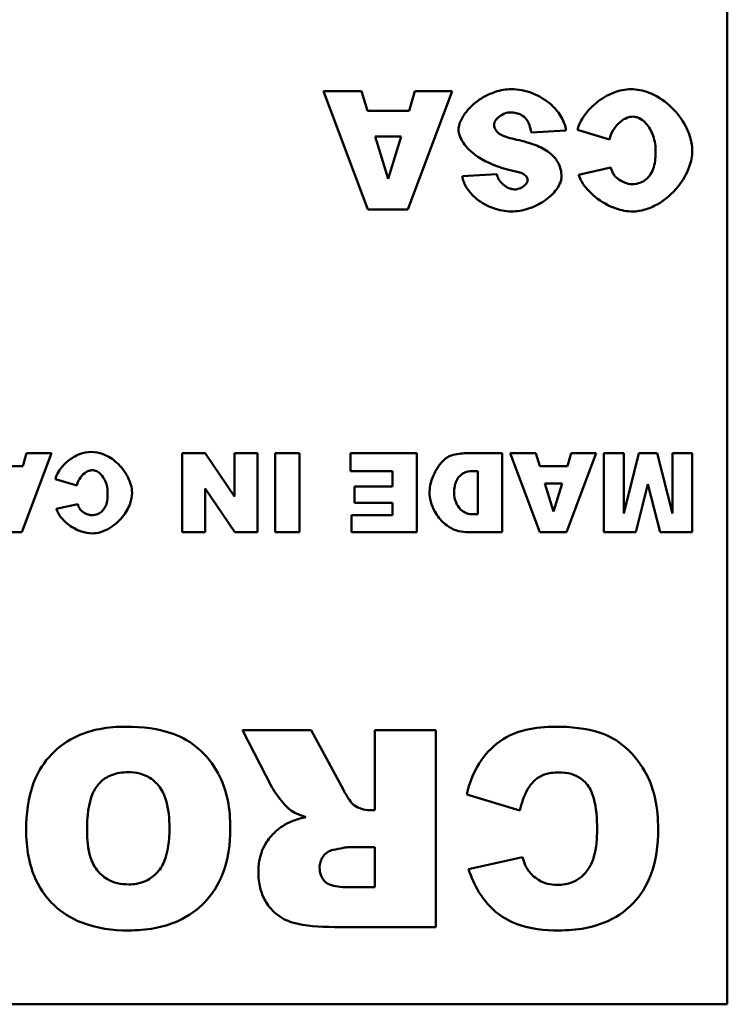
# Model space of a CAD drawing. Header units: inches. Extents: x 0.2 to 58.8, y 1.7 to 68.8.
# Tile 10 of 256: x 44.4 to 45.1, y 9.1 to 10.1. Entities that reach past the tile are written whole.
import ezdxf

# ---------------------------------------------------------------- set-up
doc = ezdxf.new("R2010")
doc.units = ezdxf.units.IN
doc.header["$MEASUREMENT"] = 0
doc.layers.add('Visible (ANSI)', color=7, linetype='Continuous', lineweight=50)

msp = doc.modelspace()

# ---------------------------------------------------------------- linework, layer by layer
at = {"layer": 'Visible (ANSI)'}
for p, q in [((45.09194, 11.07649), (45.09194, 9.07649)), ((44.72061, 10.00379), (44.6818, 10.00379)), ((44.6818, 10.00379), (44.72684, 9.88379)), ((44.72661, 9.98393), (44.72061, 10.00379)), ((44.76738, 9.88379), (44.81254, 10.00379)), ((44.77466, 10.00379), (44.76877, 9.98393)), ((44.81254, 10.00379), (44.77466, 10.00379)), ((44.76877, 9.98393), (44.72661, 9.98393)), ((44.8927, 9.96187), (44.92804, 9.96406)), ((44.9397, 9.96452), (44.97216, 9.95471)), ((44.73435, 9.95794), (44.76069, 9.95794)), ((44.74752, 9.91486), (44.73435, 9.95794)), ((44.76069, 9.95794), (44.74752, 9.91486)), ((44.97366, 9.92629), (44.94086, 9.91902)), ((44.85793, 9.9196), (44.82294, 9.91752)), ((44.72684, 9.88379), (44.76738, 9.88379)), ((44.37558, 9.55614), (44.40569, 9.63614)), ((44.38043, 9.63614), (44.37651, 9.6229)), ((44.40569, 9.63614), (44.38043, 9.63614)), ((44.56161, 9.63614), (44.53828, 9.63614)), ((44.53828, 9.63614), (44.53828, 9.55614)), ((44.59164, 9.5921), (44.56161, 9.63614)), ((44.61489, 9.63614), (44.59164, 9.63614)), ((44.59164, 9.63614), (44.59164, 9.5921)), ((44.61489, 9.55614), (44.61489, 9.63614)), ((44.63275, 9.63614), (44.63275, 9.55614)), ((44.65755, 9.63614), (44.63275, 9.63614)), ((44.65755, 9.55614), (44.65755, 9.63614)), ((44.77658, 9.63614), (44.70914, 9.63614)), ((44.70914, 9.63614), (44.70914, 9.61805)), ((44.77658, 9.55614), (44.77658, 9.63614)), ((44.86321, 9.63614), (44.82648, 9.63614)), ((44.86321, 9.55614), (44.86321, 9.63614)), ((44.89739, 9.63614), (44.87152, 9.63614)), ((44.87152, 9.63614), (44.90155, 9.55614)), ((44.9014, 9.6229), (44.89739, 9.63614)), ((44.92858, 9.55614), (44.95868, 9.63614)), ((44.93343, 9.63614), (44.9295, 9.6229)), ((44.95868, 9.63614), (44.93343, 9.63614)), ((44.98671, 9.63614), (44.96646, 9.63614)), ((44.96646, 9.63614), (44.96646, 9.55614)), ((45.00226, 9.63614), (44.98671, 9.57508)), ((44.98671, 9.57508), (44.98671, 9.63614)), ((45.02059, 9.63614), (45.00226, 9.63614)), ((45.03614, 9.57508), (45.02059, 9.63614)), ((45.05639, 9.63614), (45.03614, 9.63614)), ((45.03614, 9.63614), (45.03614, 9.57508)), ((45.05639, 9.55614), (45.05639, 9.63614)), ((44.37651, 9.6229), (44.3484, 9.6229)), ((44.9295, 9.6229), (44.9014, 9.6229)), ((44.70914, 9.61805), (44.75179, 9.61805)), ((44.75179, 9.61805), (44.75179, 9.60226)), ((44.83241, 9.61797), (44.83849, 9.61797)), ((44.83849, 9.61797), (44.83849, 9.57424)), ((44.40969, 9.60996), (44.43133, 9.60342)), ((44.56161, 9.60042), (44.59179, 9.55614)), ((44.56161, 9.55614), (44.56161, 9.60042)), ((44.75179, 9.60226), (44.71337, 9.60226)), ((44.71337, 9.60226), (44.71337, 9.58594)), ((44.90656, 9.60558), (44.92411, 9.60558)), ((44.91533, 9.57686), (44.90656, 9.60558)), ((44.92411, 9.60558), (44.91533, 9.57686)), ((44.99895, 9.55614), (45.01135, 9.60481)), ((45.01135, 9.60481), (45.02382, 9.55614)), ((44.43233, 9.58448), (44.41046, 9.57963)), ((44.71337, 9.58594), (44.75179, 9.58594)), ((44.75179, 9.58594), (44.75179, 9.57324)), ((44.71037, 9.57324), (44.71037, 9.55614)), ((44.75179, 9.57324), (44.71037, 9.57324)), ((44.83849, 9.57424), (44.83233, 9.57424)), ((44.34856, 9.55614), (44.37558, 9.55614)), ((44.53828, 9.55614), (44.56161, 9.55614)), ((44.59179, 9.55614), (44.61489, 9.55614)), ((44.63275, 9.55614), (44.65755, 9.55614)), ((44.71037, 9.55614), (44.77658, 9.55614)), ((44.82648, 9.55614), (44.86321, 9.55614)), ((44.90155, 9.55614), (44.92858, 9.55614)), ((44.96646, 9.55614), (44.99895, 9.55614)), ((45.02382, 9.55614), (45.05639, 9.55614)), ((44.66944, 9.35497), (44.59956, 9.35497)), ((44.59956, 9.35497), (44.6294, 9.29703)), ((44.70236, 9.29376), (44.66944, 9.35497)), ((44.7961, 9.35497), (44.73392, 9.35497)), ((44.73392, 9.35497), (44.73392, 9.27374)), ((44.7961, 9.15497), (44.7961, 9.35497)), ((44.82728, 9.28952), (44.88137, 9.27316)), ((44.73392, 9.27374), (44.72853, 9.27374)), ((44.70794, 9.23601), (44.73392, 9.23601)), ((44.73392, 9.23601), (44.73392, 9.1954)), ((44.88388, 9.22581), (44.82921, 9.21368)), ((44.73392, 9.1954), (44.70698, 9.1954)), ((44.69312, 9.15497), (44.7961, 9.15497)), ((45.09194, 9.07649), (41.09194, 9.07649))]:
    msp.add_line(p, q, dxfattribs=at)
for points, knots in [([(44.87225, 10.00587), (44.8673, 10.00587), (44.86179, 10.00497), (44.85056, 10.00125), (44.84521, 9.99859), (44.83424, 9.99117), (44.82919, 9.98624), (44.82291, 9.97754), (44.82108, 9.97396), (44.81935, 9.96853), (44.81901, 9.96653), (44.81901, 9.96475)], [-0.1079693, -0.1079693, -0.1079693, -0.1079693, -0.0849084, -0.0849084, -0.0623021, -0.0623021, -0.0338251, -0.0338251, -0.0135201, -0.0135201, 0, 0, 0, 0]), ([(44.92804, 9.96406), (44.92786, 9.96626), (44.92736, 9.96844), (44.92589, 9.97283), (44.92485, 9.97506), (44.92114, 9.98159), (44.91764, 9.98593), (44.90796, 9.99473), (44.90137, 9.99894), (44.88699, 10.00448), (44.87968, 10.00587), (44.87225, 10.00587)], [-0.2117542, -0.2117542, -0.2117542, -0.2117542, -0.1903645, -0.1903645, -0.1669037, -0.1669037, -0.1177194, -0.1177194, -0.0565722, -0.0565722, 0, 0, 0, 0]), ([(44.99399, 10.00587), (44.9886, 10.00587), (44.9825, 10.00468), (44.97003, 9.99976), (44.96415, 9.99626), (44.95283, 9.98709), (44.9479, 9.98137), (44.9421, 9.97174), (44.94051, 9.96793), (44.9397, 9.96452)], [-0.1315849, -0.1315849, -0.1315849, -0.1315849, -0.098353, -0.098353, -0.065442, -0.065442, -0.0266832, -0.0266832, 0, 0, 0, 0]), ([(45.05635, 9.9435), (45.05635, 9.94758), (45.05568, 9.95173), (45.05342, 9.95992), (45.05174, 9.96407), (45.04557, 9.97601), (45.03984, 9.98339), (45.02705, 9.99489), (45.02006, 9.99937), (45.00613, 10.00472), (44.99986, 10.00587), (44.99399, 10.00587)], [-0.2135579, -0.2135579, -0.2135579, -0.2135579, -0.1865293, -0.1865293, -0.1574507, -0.1574507, -0.0980578, -0.0980578, -0.0447245, -0.0447245, 0, 0, 0, 0]), ([(44.85504, 9.96995), (44.85504, 9.97061), (44.85521, 9.97128), (44.85572, 9.97263), (44.85611, 9.97333), (44.85751, 9.97538), (44.85886, 9.97678), (44.86233, 9.97948), (44.8645, 9.9807), (44.86829, 9.98199), (44.86993, 9.98231), (44.87156, 9.98231)], [-0.05915347, -0.05915347, -0.05915347, -0.05915347, -0.05308478, -0.05308478, -0.04595145, -0.04595145, -0.03045653, -0.03045653, -0.01244712, -0.01244712, 0, 0, 0, 0]), ([(44.87156, 9.98231), (44.87355, 9.98231), (44.87554, 9.98212), (44.87925, 9.98126), (44.88094, 9.98064), (44.8847, 9.97857), (44.88654, 9.97697), (44.88808, 9.97503)], [-0.04785209, -0.04785209, -0.04785209, -0.04785209, -0.0326965, -0.0326965, -0.01886617, -0.01886617, 0, 0, 0, 0]), ([(44.88808, 9.97503), (44.88935, 9.97338), (44.89028, 9.97145), (44.89182, 9.96706), (44.89236, 9.96442), (44.8927, 9.96187)], [-0.03547416, -0.03547416, -0.03547416, -0.03547416, -0.01963103, -0.01963103, 0, 0, 0, 0]), ([(44.97216, 9.95471), (44.97287, 9.95808), (44.9743, 9.96138), (44.97813, 9.96765), (44.98076, 9.97073), (44.98582, 9.97476), (44.9881, 9.97614), (44.99232, 9.97766), (44.99418, 9.97804), (44.99607, 9.97804)], [-0.08975403, -0.08975403, -0.08975403, -0.08975403, -0.06352717, -0.06352717, -0.0341406, -0.0341406, -0.0143724, -0.0143724, 0, 0, 0, 0]), ([(44.99607, 9.97804), (44.99714, 9.97804), (44.99821, 9.97789), (45.00036, 9.97736), (45.00143, 9.97695), (45.0047, 9.97535), (45.00675, 9.97377), (45.01142, 9.96905), (45.01398, 9.96517), (45.01792, 9.95556), (45.01916, 9.94968), (45.01916, 9.94327)], [-0.1448983, -0.1448983, -0.1448983, -0.1448983, -0.1331488, -0.1331488, -0.1207883, -0.1207883, -0.0934781, -0.0934781, -0.0488376, -0.0488376, 0, 0, 0, 0]), ([(44.81901, 9.96475), (44.81901, 9.96289), (44.8194, 9.96076), (44.82113, 9.95596), (44.82243, 9.95357), (44.82712, 9.9467), (44.83193, 9.94185), (44.84772, 9.93119), (44.85963, 9.92619), (44.87399, 9.92306)], [-0.267374, -0.267374, -0.267374, -0.267374, -0.2317938, -0.2317938, -0.1934885, -0.1934885, -0.1119705, -0.1119705, 0, 0, 0, 0]), ([(44.8592, 9.96164), (44.85845, 9.9623), (44.85776, 9.96303), (44.85661, 9.96457), (44.85615, 9.96535), (44.85529, 9.96739), (44.85504, 9.96865), (44.85504, 9.96995)], [-0.02452063, -0.02452063, -0.02452063, -0.02452063, -0.01688069, -0.01688069, -0.00993742, -0.00993742, 0, 0, 0, 0]), ([(44.87814, 9.95459), (44.87164, 9.95605), (44.86603, 9.95771), (44.86118, 9.96017), (44.86005, 9.96086), (44.8592, 9.96164)], [-0.03678535, -0.03678535, -0.03678535, -0.03678535, -0.00878684, -0.00878684, 0, 0, 0, 0]), ([(44.91302, 9.94004), (44.90904, 9.94353), (44.90398, 9.9462), (44.89251, 9.95099), (44.88511, 9.95305), (44.87814, 9.95459)], [-0.09455123, -0.09455123, -0.09455123, -0.09455123, -0.05439136, -0.05439136, 0, 0, 0, 0]), ([(44.92353, 9.91682), (44.92353, 9.91926), (44.9233, 9.92169), (44.92226, 9.92634), (44.9215, 9.92852), (44.91865, 9.93425), (44.9161, 9.93737), (44.91302, 9.94004)], [-0.06735087, -0.06735087, -0.06735087, -0.06735087, -0.04875334, -0.04875334, -0.03105094, -0.03105094, 0, 0, 0, 0]), ([(44.99572, 9.88171), (44.99998, 9.88171), (45.00421, 9.8824), (45.01258, 9.88485), (45.01671, 9.88666), (45.02869, 9.89341), (45.03602, 9.89977), (45.04675, 9.913), (45.0508, 9.91984), (45.05524, 9.93237), (45.05635, 9.93792), (45.05635, 9.9435)], [-0.2382995, -0.2382995, -0.2382995, -0.2382995, -0.2058359, -0.2058359, -0.1718754, -0.1718754, -0.1011829, -0.1011829, -0.0425574, -0.0425574, 0, 0, 0, 0]), ([(45.01916, 9.94327), (45.01916, 9.93791), (45.01875, 9.93193), (45.01656, 9.92425), (45.01554, 9.92175), (45.01408, 9.9196)], [-0.06090304, -0.06090304, -0.06090304, -0.06090304, -0.01986028, -0.01986028, 0, 0, 0, 0]), ([(44.87399, 9.92306), (44.87832, 9.92219), (44.88206, 9.92117), (44.88517, 9.91961), (44.8859, 9.91918), (44.88646, 9.91867)], [-0.02660079, -0.02660079, -0.02660079, -0.02660079, -0.00578557, -0.00578557, 0, 0, 0, 0]), ([(44.97724, 9.91832), (44.97653, 9.9193), (44.97592, 9.92049), (44.97475, 9.92309), (44.97416, 9.92473), (44.97366, 9.92629)], [-0.02167364, -0.02167364, -0.02167364, -0.02167364, -0.01249046, -0.01249046, 0, 0, 0, 0]), ([(44.82294, 9.91752), (44.82318, 9.91558), (44.82365, 9.91368), (44.82499, 9.90994), (44.82587, 9.9081), (44.8291, 9.90266), (44.83198, 9.89931), (44.84054, 9.89157), (44.84723, 9.88758), (44.86021, 9.88291), (44.86637, 9.88171), (44.87248, 9.88171)], [-0.1723082, -0.1723082, -0.1723082, -0.1723082, -0.1564478, -0.1564478, -0.1400334, -0.1400334, -0.1050876, -0.1050876, -0.0466288, -0.0466288, 0, 0, 0, 0]), ([(44.87618, 9.90412), (44.87515, 9.90412), (44.87412, 9.90425), (44.87206, 9.90471), (44.87102, 9.90505), (44.86797, 9.90636), (44.86602, 9.90761), (44.8625, 9.91067), (44.8609, 9.91257), (44.85887, 9.9162), (44.85823, 9.91787), (44.85793, 9.9196)], [-0.06484453, -0.06484453, -0.06484453, -0.06484453, -0.05697606, -0.05697606, -0.04876585, -0.04876585, -0.03167974, -0.03167974, -0.01336708, -0.01336708, 0, 0, 0, 0]), ([(44.87248, 9.88171), (44.87812, 9.88171), (44.88416, 9.88268), (44.8958, 9.88645), (44.90125, 9.88909), (44.91131, 9.89596), (44.91546, 9.90001), (44.92049, 9.90693), (44.92192, 9.90971), (44.92327, 9.91392), (44.92353, 9.91546), (44.92353, 9.91682)], [-0.09140428, -0.09140428, -0.09140428, -0.09140428, -0.06908055, -0.06908055, -0.04810699, -0.04810699, -0.0259022, -0.0259022, -0.01035455, -0.01035455, 0, 0, 0, 0]), ([(44.88923, 9.91359), (44.88923, 9.9131), (44.88914, 9.91262), (44.88881, 9.91164), (44.88856, 9.91114), (44.88766, 9.90968), (44.88679, 9.9087), (44.88429, 9.90661), (44.88252, 9.90558), (44.87919, 9.90441), (44.87769, 9.90412), (44.87618, 9.90412)], [-0.04835878, -0.04835878, -0.04835878, -0.04835878, -0.04358287, -0.04358287, -0.03823797, -0.03823797, -0.0268551, -0.0268551, -0.0114803, -0.0114803, 0, 0, 0, 0]), ([(44.88646, 9.91867), (44.88698, 9.91824), (44.88747, 9.91775), (44.88827, 9.91675), (44.88858, 9.91623), (44.88909, 9.91501), (44.88923, 9.91431), (44.88923, 9.91359)], [-0.01527857, -0.01527857, -0.01527857, -0.01527857, -0.01009745, -0.01009745, -0.00551869, -0.00551869, 0, 0, 0, 0]), ([(44.94086, 9.91902), (44.94228, 9.91477), (44.94462, 9.91076), (44.95034, 9.90324), (44.95394, 9.89965), (44.9641, 9.89144), (44.97151, 9.88725), (44.98448, 9.88283), (44.99012, 9.88171), (44.99572, 9.88171)], [-0.1762615, -0.1762615, -0.1762615, -0.1762615, -0.1419856, -0.1419856, -0.1042363, -0.1042363, -0.0426517, -0.0426517, 0, 0, 0, 0]), ([(44.99491, 9.90943), (44.99277, 9.90943), (44.99011, 9.91012), (44.98482, 9.91231), (44.98221, 9.91381), (44.97895, 9.91638), (44.97794, 9.91736), (44.97724, 9.91832)], [-0.04008621, -0.04008621, -0.04008621, -0.04008621, -0.02457648, -0.02457648, -0.00909128, -0.00909128, 0, 0, 0, 0]), ([(45.01408, 9.9196), (45.01283, 9.91769), (45.01135, 9.91595), (45.00796, 9.91307), (45.00614, 9.91195), (45.0012, 9.90992), (44.99808, 9.90943), (44.99491, 9.90943)], [-0.0580387, -0.0580387, -0.0580387, -0.0580387, -0.04064536, -0.04064536, -0.0241319, -0.0241319, 0, 0, 0, 0]), ([(44.44588, 9.63753), (44.44229, 9.63753), (44.43823, 9.63674), (44.42991, 9.63346), (44.42599, 9.63112), (44.41844, 9.62501), (44.41516, 9.62119), (44.41129, 9.61477), (44.41023, 9.61224), (44.40969, 9.60996)], [-0.08772328, -0.08772328, -0.08772328, -0.08772328, -0.06556865, -0.06556865, -0.04362797, -0.04362797, -0.01778882, -0.01778882, 0, 0, 0, 0]), ([(44.48746, 9.59595), (44.48746, 9.59867), (44.48701, 9.60143), (44.4855, 9.60689), (44.48438, 9.60966), (44.48027, 9.61762), (44.47645, 9.62254), (44.46792, 9.63021), (44.46327, 9.63319), (44.45398, 9.63676), (44.4498, 9.63753), (44.44588, 9.63753)], [-0.142372, -0.142372, -0.142372, -0.142372, -0.1243528, -0.1243528, -0.1049671, -0.1049671, -0.0653719, -0.0653719, -0.0298163, -0.0298163, 0, 0, 0, 0]), ([(44.81177, 9.63399), (44.81037, 9.63361), (44.80869, 9.63274), (44.8051, 9.63011), (44.80324, 9.62839), (44.79777, 9.62215), (44.79447, 9.61674), (44.79059, 9.6059), (44.7896, 9.60087), (44.7896, 9.59587)], [-0.1379992, -0.1379992, -0.1379992, -0.1379992, -0.112289, -0.112289, -0.0873692, -0.0873692, -0.0380582, -0.0380582, 0, 0, 0, 0]), ([(44.82648, 9.63614), (44.82415, 9.63614), (44.8218, 9.63594), (44.8169, 9.63522), (44.81431, 9.63466), (44.81177, 9.63399)], [-0.03774435, -0.03774435, -0.03774435, -0.03774435, -0.01997479, -0.01997479, 0, 0, 0, 0]), ([(44.43133, 9.60342), (44.43181, 9.60567), (44.43276, 9.60787), (44.43531, 9.61205), (44.43707, 9.6141), (44.44044, 9.61679), (44.44196, 9.61771), (44.44477, 9.61872), (44.44601, 9.61897), (44.44727, 9.61897)], [-0.05983602, -0.05983602, -0.05983602, -0.05983602, -0.04235144, -0.04235144, -0.0227604, -0.0227604, -0.0095816, -0.0095816, 0, 0, 0, 0]), ([(44.44727, 9.61897), (44.44799, 9.61897), (44.4487, 9.61888), (44.45013, 9.61852), (44.45084, 9.61825), (44.45303, 9.61718), (44.45439, 9.61613), (44.4575, 9.61298), (44.45921, 9.6104), (44.46184, 9.60399), (44.46267, 9.60007), (44.46267, 9.5958)], [-0.09659888, -0.09659888, -0.09659888, -0.09659888, -0.08876583, -0.08876583, -0.08052556, -0.08052556, -0.06231872, -0.06231872, -0.03255838, -0.03255838, 0, 0, 0, 0]), ([(44.81447, 9.59634), (44.81447, 9.59841), (44.81466, 9.60051), (44.81546, 9.60441), (44.81603, 9.60626), (44.81774, 9.60999), (44.81896, 9.61183), (44.82196, 9.61482), (44.82364, 9.61595), (44.82772, 9.61761), (44.83005, 9.61797), (44.83241, 9.61797)], [-0.08079257, -0.08079257, -0.08079257, -0.08079257, -0.06495498, -0.06495498, -0.05038457, -0.05038457, -0.03362612, -0.03362612, -0.01798948, -0.01798948, 0, 0, 0, 0]), ([(44.44704, 9.55476), (44.44988, 9.55476), (44.4527, 9.55522), (44.45828, 9.55685), (44.46103, 9.55806), (44.46902, 9.56255), (44.47391, 9.5668), (44.48106, 9.57562), (44.48376, 9.58018), (44.48672, 9.58853), (44.48746, 9.59223), (44.48746, 9.59595)], [-0.1588663, -0.1588663, -0.1588663, -0.1588663, -0.1372239, -0.1372239, -0.1145836, -0.1145836, -0.0674552, -0.0674552, -0.0283716, -0.0283716, 0, 0, 0, 0]), ([(44.46267, 9.5958), (44.46267, 9.59222), (44.46239, 9.58824), (44.46093, 9.58312), (44.46025, 9.58145), (44.45928, 9.58001)], [-0.04060203, -0.04060203, -0.04060203, -0.04060203, -0.01324019, -0.01324019, 0, 0, 0, 0]), ([(44.7896, 9.59587), (44.7896, 9.59353), (44.78999, 9.59046), (44.79181, 9.58359), (44.79316, 9.58018), (44.79732, 9.57246), (44.80051, 9.56836), (44.80823, 9.56168), (44.81235, 9.55939), (44.81992, 9.55672), (44.82339, 9.55614), (44.82648, 9.55614)], [-0.115181, -0.115181, -0.115181, -0.115181, -0.0964893, -0.0964893, -0.0774162, -0.0774162, -0.0502336, -0.0502336, -0.0235645, -0.0235645, 0, 0, 0, 0]), ([(44.83233, 9.57424), (44.8313, 9.57424), (44.83027, 9.57435), (44.82825, 9.57478), (44.82727, 9.5751), (44.82438, 9.57637), (44.82263, 9.57761), (44.8192, 9.581), (44.8176, 9.58339), (44.81518, 9.58916), (44.81447, 9.5926), (44.81447, 9.59634)], [-0.09491255, -0.09491255, -0.09491255, -0.09491255, -0.08492541, -0.08492541, -0.0749782, -0.0749782, -0.05447356, -0.05447356, -0.02844888, -0.02844888, 0, 0, 0, 0]), ([(44.43472, 9.57917), (44.43424, 9.57982), (44.43383, 9.58061), (44.43306, 9.58234), (44.43266, 9.58344), (44.43233, 9.58448)], [-0.01444909, -0.01444909, -0.01444909, -0.01444909, -0.00832697, -0.00832697, 0, 0, 0, 0]), ([(44.45928, 9.58001), (44.45844, 9.57874), (44.45746, 9.57758), (44.4552, 9.57566), (44.45398, 9.57491), (44.45069, 9.57356), (44.44861, 9.57324), (44.4465, 9.57324)], [-0.03869246, -0.03869246, -0.03869246, -0.03869246, -0.0270969, -0.0270969, -0.01608793, -0.01608793, 0, 0, 0, 0]), ([(44.41046, 9.57963), (44.41141, 9.57679), (44.41297, 9.57412), (44.41678, 9.56911), (44.41919, 9.56672), (44.42596, 9.56124), (44.4309, 9.55845), (44.43955, 9.5555), (44.44331, 9.55476), (44.44704, 9.55476)], [-0.1175077, -0.1175077, -0.1175077, -0.1175077, -0.0946571, -0.0946571, -0.0694909, -0.0694909, -0.0284345, -0.0284345, 0, 0, 0, 0]), ([(44.4465, 9.57324), (44.44507, 9.57324), (44.4433, 9.5737), (44.43977, 9.57516), (44.43803, 9.57616), (44.43586, 9.57787), (44.43519, 9.57852), (44.43472, 9.57917)], [-0.02672414, -0.02672414, -0.02672414, -0.02672414, -0.01638432, -0.01638432, -0.00606086, -0.00606086, 0, 0, 0, 0]), ([(44.48157, 9.35844), (44.47255, 9.35844), (44.46344, 9.35775), (44.44674, 9.35455), (44.43905, 9.35225), (44.42263, 9.34469), (44.41324, 9.3384), (44.39885, 9.32312), (44.39226, 9.31406), (44.38179, 9.28644), (44.37993, 9.26957), (44.37993, 9.25353)], [-0.5784243, -0.5784243, -0.5784243, -0.5784243, -0.4607074, -0.4607074, -0.3563236, -0.3563236, -0.2246714, -0.2246714, -0.1222683, -0.1222683, 0, 0, 0, 0]), ([(44.58725, 9.25507), (44.58725, 9.2646), (44.58648, 9.27423), (44.58292, 9.29189), (44.58035, 9.29998), (44.57233, 9.31646), (44.56572, 9.32622), (44.54765, 9.34295), (44.53802, 9.34793), (44.51427, 9.35662), (44.49753, 9.35844), (44.48157, 9.35844)], [-0.3851353, -0.3851353, -0.3851353, -0.3851353, -0.3191755, -0.3191755, -0.260546, -0.260546, -0.1924308, -0.1924308, -0.121625, -0.121625, 0, 0, 0, 0]), ([(44.91776, 9.35844), (44.90768, 9.35844), (44.89721, 9.35761), (44.88159, 9.35387), (44.87327, 9.35129), (44.85454, 9.33962), (44.84758, 9.3321), (44.83511, 9.3145), (44.83029, 9.3022), (44.82728, 9.28952)], [-0.3223786, -0.3223786, -0.3223786, -0.3223786, -0.2230339, -0.2230339, -0.1642367, -0.1642367, -0.0992625, -0.0992625, 0, 0, 0, 0]), ([(45.0217, 9.25449), (45.0217, 9.26477), (45.02084, 9.27519), (45.01674, 9.29408), (45.01381, 9.30265), (45.00532, 9.31847), (44.99808, 9.32896), (44.98001, 9.34491), (44.97152, 9.34926), (44.94862, 9.35696), (44.93264, 9.35844), (44.91776, 9.35844)], [-0.4372473, -0.4372473, -0.4372473, -0.4372473, -0.3448959, -0.3448959, -0.2637221, -0.2637221, -0.1836585, -0.1836585, -0.1134013, -0.1134013, 0, 0, 0, 0]), ([(44.44172, 9.25276), (44.44172, 9.26764), (44.44334, 9.2806), (44.44924, 9.29477), (44.45163, 9.29841), (44.45826, 9.30496), (44.46209, 9.30747), (44.47183, 9.31139), (44.47766, 9.31224), (44.48349, 9.31224)], [-0.1896024, -0.1896024, -0.1896024, -0.1896024, -0.1155441, -0.1155441, -0.0799758, -0.0799758, -0.0444699, -0.0444699, 0, 0, 0, 0]), ([(44.48349, 9.31224), (44.4875, 9.31224), (44.49151, 9.31182), (44.49898, 9.30987), (44.50237, 9.30845), (44.51004, 9.30369), (44.51288, 9.30052), (44.51788, 9.29456), (44.52026, 9.28941), (44.52464, 9.27512), (44.52546, 9.26483), (44.52546, 9.25545)], [-0.1552026, -0.1552026, -0.1552026, -0.1552026, -0.1423617, -0.1423617, -0.1304881, -0.1304881, -0.1134625, -0.1134625, -0.0714503, -0.0714503, 0, 0, 0, 0]), ([(44.88137, 9.27316), (44.88294, 9.28052), (44.88533, 9.28813), (44.89105, 9.2981), (44.89333, 9.30113), (44.89848, 9.30607), (44.90168, 9.30803), (44.91028, 9.31135), (44.91581, 9.31205), (44.92122, 9.31205)], [-0.1437844, -0.1437844, -0.1437844, -0.1437844, -0.0955352, -0.0955352, -0.070185, -0.070185, -0.0411953, -0.0411953, 0, 0, 0, 0]), ([(44.92122, 9.31205), (44.92529, 9.31205), (44.92936, 9.31159), (44.93685, 9.30944), (44.94018, 9.30788), (44.94673, 9.30324), (44.94893, 9.3006), (44.95291, 9.29554), (44.95495, 9.29067), (44.9589, 9.27627), (44.95972, 9.26507), (44.95972, 9.25411)], [-0.1736905, -0.1736905, -0.1736905, -0.1736905, -0.158997, -0.158997, -0.1455435, -0.1455435, -0.129997, -0.129997, -0.0835429, -0.0835429, 0, 0, 0, 0]), ([(44.6294, 9.29703), (44.63221, 9.29165), (44.63907, 9.28323), (44.64412, 9.27745), (44.64618, 9.27523), (44.64788, 9.27393)], [-0.0475664, -0.0475664, -0.0475664, -0.0475664, -0.01629537, -0.01629537, 0, 0, 0, 0]), ([(44.71333, 9.27836), (44.71149, 9.27976), (44.70972, 9.28187), (44.70606, 9.28702), (44.70405, 9.29053), (44.70236, 9.29376)], [-0.04799052, -0.04799052, -0.04799052, -0.04799052, -0.02776434, -0.02776434, 0, 0, 0, 0]), ([(44.64788, 9.27393), (44.64989, 9.27252), (44.65229, 9.27128), (44.65756, 9.2689), (44.66089, 9.26767), (44.66405, 9.26662)], [-0.04396823, -0.04396823, -0.04396823, -0.04396823, -0.02536473, -0.02536473, 0, 0, 0, 0]), ([(44.72853, 9.27374), (44.7258, 9.27374), (44.72311, 9.2741), (44.71793, 9.27568), (44.71554, 9.27684), (44.71333, 9.27836)], [-0.04128429, -0.04128429, -0.04128429, -0.04128429, -0.02046196, -0.02046196, 0, 0, 0, 0]), ([(44.66405, 9.26662), (44.65991, 9.2657), (44.65567, 9.26455), (44.64847, 9.26194), (44.64521, 9.2605), (44.6423, 9.25873)], [-0.05836585, -0.05836585, -0.05836585, -0.05836585, -0.02602768, -0.02602768, 0, 0, 0, 0]), ([(44.37993, 9.25353), (44.37993, 9.24455), (44.38063, 9.23552), (44.38384, 9.21877), (44.38616, 9.21102), (44.39524, 9.19096), (44.40244, 9.18272), (44.41613, 9.16953), (44.42574, 9.1636), (44.45142, 9.1536), (44.46781, 9.15151), (44.48388, 9.15151)], [-0.33721, -0.33721, -0.33721, -0.33721, -0.3003307, -0.3003307, -0.2671462, -0.2671462, -0.2098487, -0.2098487, -0.1224121, -0.1224121, 0, 0, 0, 0]), ([(44.48407, 9.19828), (44.48014, 9.19828), (44.4762, 9.19868), (44.46886, 9.20048), (44.46551, 9.20179), (44.45764, 9.20637), (44.45464, 9.20956), (44.44945, 9.21558), (44.447, 9.22054), (44.44256, 9.23423), (44.44172, 9.24385), (44.44172, 9.25276)], [-0.1543748, -0.1543748, -0.1543748, -0.1543748, -0.1407993, -0.1407993, -0.1282905, -0.1282905, -0.1093867, -0.1093867, -0.0678725, -0.0678725, 0, 0, 0, 0]), ([(44.48388, 9.15151), (44.49274, 9.15151), (44.50165, 9.15219), (44.51822, 9.15528), (44.52591, 9.15752), (44.54608, 9.16635), (44.55477, 9.17355), (44.56888, 9.18805), (44.57501, 9.19776), (44.58511, 9.22333), (44.58725, 9.2393), (44.58725, 9.25507)], [-0.3524613, -0.3524613, -0.3524613, -0.3524613, -0.3113787, -0.3113787, -0.2742855, -0.2742855, -0.2092964, -0.2092964, -0.1201929, -0.1201929, 0, 0, 0, 0]), ([(44.52546, 9.25545), (44.52546, 9.24265), (44.52397, 9.23081), (44.51813, 9.21689), (44.51556, 9.21278), (44.50829, 9.20563), (44.50442, 9.20303), (44.49496, 9.19914), (44.48956, 9.19828), (44.48407, 9.19828)], [-0.2039692, -0.2039692, -0.2039692, -0.2039692, -0.1195103, -0.1195103, -0.0779546, -0.0779546, -0.041822, -0.041822, 0, 0, 0, 0]), ([(44.6423, 9.25873), (44.63729, 9.25567), (44.6328, 9.25199), (44.62578, 9.24399), (44.62227, 9.23913), (44.61686, 9.22576), (44.61573, 9.2181), (44.61573, 9.21041)], [-0.1729998, -0.1729998, -0.1729998, -0.1729998, -0.1099125, -0.1099125, -0.0585798, -0.0585798, 0, 0, 0, 0]), ([(44.92064, 9.15151), (44.92966, 9.15151), (44.93876, 9.1522), (44.95555, 9.15542), (44.9633, 9.15773), (44.9829, 9.16663), (44.99093, 9.17357), (45.004, 9.18719), (45.00979, 9.19667), (45.01965, 9.22212), (45.0217, 9.23849), (45.0217, 9.25449)], [-0.3390301, -0.3390301, -0.3390301, -0.3390301, -0.3002812, -0.3002812, -0.265591, -0.265591, -0.2078089, -0.2078089, -0.1219044, -0.1219044, 0, 0, 0, 0]), ([(44.95972, 9.25411), (44.95972, 9.24517), (44.95902, 9.23521), (44.95537, 9.22241), (44.95368, 9.21824), (44.95125, 9.21465)], [-0.1015051, -0.1015051, -0.1015051, -0.1015051, -0.0331005, -0.0331005, 0, 0, 0, 0]), ([(44.67791, 9.21542), (44.67791, 9.21732), (44.67815, 9.21919), (44.67922, 9.22279), (44.68001, 9.22445), (44.68222, 9.22771), (44.68371, 9.22934), (44.68745, 9.23196), (44.68953, 9.23283), (44.69177, 9.23332)], [-0.06616081, -0.06616081, -0.06616081, -0.06616081, -0.05030633, -0.05030633, -0.03484028, -0.03484028, -0.01744047, -0.01744047, 0, 0, 0, 0]), ([(44.69177, 9.23332), (44.69493, 9.23402), (44.69866, 9.2348), (44.7039, 9.23568), (44.70629, 9.23601), (44.70794, 9.23601)], [-0.03260812, -0.03260812, -0.03260812, -0.03260812, -0.01259313, -0.01259313, 0, 0, 0, 0]), ([(44.88984, 9.21253), (44.88866, 9.21416), (44.88764, 9.21613), (44.88569, 9.22046), (44.88471, 9.22321), (44.88388, 9.22581)], [-0.03612274, -0.03612274, -0.03612274, -0.03612274, -0.02081743, -0.02081743, 0, 0, 0, 0]), ([(44.61573, 9.21041), (44.61573, 9.20514), (44.61626, 9.19987), (44.61869, 9.19003), (44.62045, 9.18553), (44.62466, 9.17831), (44.62835, 9.17266), (44.64102, 9.16267), (44.64732, 9.16043), (44.66278, 9.15607), (44.67753, 9.15497), (44.69312, 9.15497)], [-0.3478433, -0.3478433, -0.3478433, -0.3478433, -0.2771868, -0.2771868, -0.2119819, -0.2119819, -0.1651904, -0.1651904, -0.1187751, -0.1187751, 0, 0, 0, 0]), ([(44.70698, 9.1954), (44.69937, 9.1954), (44.69277, 9.19618), (44.6859, 9.19906), (44.68432, 9.20015), (44.68136, 9.20316), (44.68019, 9.20498), (44.67831, 9.20968), (44.67791, 9.21256), (44.67791, 9.21542)], [-0.08689192, -0.08689192, -0.08689192, -0.08689192, -0.05388046, -0.05388046, -0.03857972, -0.03857972, -0.0217833, -0.0217833, 0, 0, 0, 0]), ([(44.82921, 9.21368), (44.83191, 9.20562), (44.83536, 9.19774), (44.84374, 9.18394), (44.84845, 9.17795), (44.86166, 9.16569), (44.86981, 9.16112), (44.8917, 9.15312), (44.90651, 9.15151), (44.92064, 9.15151)], [-0.2854657, -0.2854657, -0.2854657, -0.2854657, -0.228478, -0.228478, -0.1772997, -0.1772997, -0.1076997, -0.1076997, 0, 0, 0, 0]), ([(44.9193, 9.19771), (44.9159, 9.19771), (44.91253, 9.1981), (44.90714, 9.19954), (44.90393, 9.20061), (44.89619, 9.20531), (44.89271, 9.2086), (44.88984, 9.21253)], [-0.1189758, -0.1189758, -0.1189758, -0.1189758, -0.0690385, -0.0690385, -0.0370826, -0.0370826, 0, 0, 0, 0]), ([(44.95125, 9.21465), (44.94916, 9.21147), (44.9467, 9.20857), (44.94105, 9.20376), (44.938, 9.2019), (44.92978, 9.19852), (44.92457, 9.19771), (44.9193, 9.19771)], [-0.09673116, -0.09673116, -0.09673116, -0.09673116, -0.06774226, -0.06774226, -0.04021983, -0.04021983, 0, 0, 0, 0])]:
    msp.add_open_spline(points, degree=3, knots=knots, dxfattribs=at)

doc.saveas('drawing.dxf')
